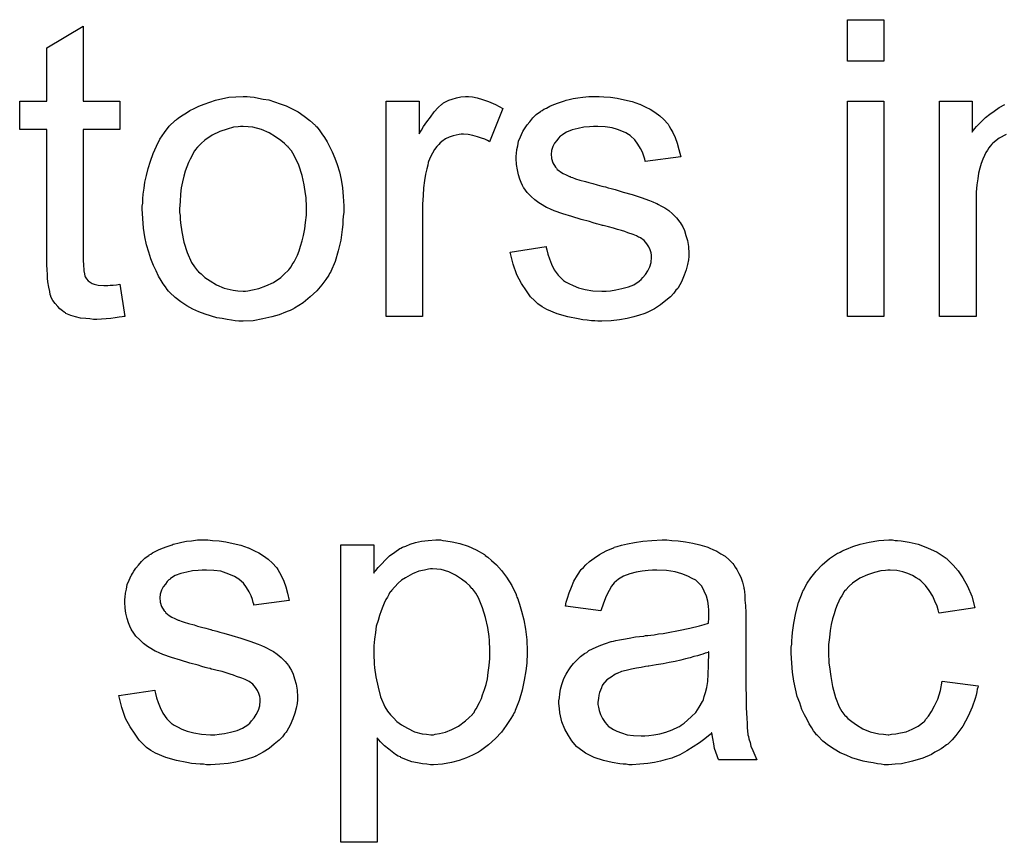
# Model space of a CAD drawing. Extents: x -1.6 to 9, y -2.8 to 5.2.
# Tile 73 of 197: x 5.122 to 5.388, y 0.795 to 1.017. Entities that reach past the tile are written whole.
import ezdxf

# ---------------------------------------------------------------- set-up
doc = ezdxf.new("R2010")
doc.units = 0
doc.layers.add('dfn6-15-57-c_document', color=1, linetype='CONTINUOUS')

msp = doc.modelspace()

# ---------------------------------------------------------------- linework, layer by layer
at = {"layer": 'dfn6-15-57-c_document', "color": 1}
for points in [[(5.355224, 1.005463), (5.345389, 1.005463), (5.345389, 1.016686), (5.355224, 1.016686), (5.355224, 1.005463)], [(5.139096, 0.994703), (5.149046, 0.994703), (5.149046, 0.987067), (5.139096, 0.987067), (5.139096, 0.952935), (5.139096, 0.952704), (5.139096, 0.952241), (5.139096, 0.951547), (5.139212, 0.950737), (5.139328, 0.948886), (5.139443, 0.948076), (5.139559, 0.947497), (5.139675, 0.947266), (5.140022, 0.946803), (5.140484, 0.946225), (5.141294, 0.945646), (5.141526, 0.945531), (5.142104, 0.945299), (5.143146, 0.945068), (5.14465, 0.944952), (5.145807, 0.944952), (5.146385, 0.945068), (5.147195, 0.945068), (5.148121, 0.945183), (5.149046, 0.945299), (5.150319, 0.936622), (5.150088, 0.936622), (5.149625, 0.936506), (5.148815, 0.93639), (5.147774, 0.936275), (5.146617, 0.936043), (5.145344, 0.935928), (5.142798, 0.935812), (5.141873, 0.935812), (5.140947, 0.935928), (5.13979, 0.936043), (5.138402, 0.936159), (5.137014, 0.936506), (5.135741, 0.936853), (5.134468, 0.937432), (5.134352, 0.937547), (5.134005, 0.937779), (5.133542, 0.938126), (5.132848, 0.938704), (5.13227, 0.939283), (5.131576, 0.940093), (5.130881, 0.940903), (5.130419, 0.941944), (5.130419, 0.94206), (5.130187, 0.942522), (5.130072, 0.943332), (5.12984, 0.944489), (5.129609, 0.945993), (5.129493, 0.946919), (5.129493, 0.94796), (5.129377, 0.949233), (5.129262, 0.950506), (5.129262, 0.951894), (5.129262, 0.953514), (5.129262, 0.987067), (5.121972, 0.987067), (5.121972, 0.994703), (5.129262, 0.994703), (5.129262, 1.00905), (5.139096, 1.014951), (5.139096, 0.994703)], [(5.184219, 0.99586), (5.18526, 0.995744), (5.186417, 0.995513), (5.18769, 0.995282), (5.189194, 0.99505), (5.192318, 0.994009), (5.193938, 0.99343), (5.195558, 0.99262), (5.197177, 0.991811), (5.198797, 0.990654), (5.200301, 0.989497), (5.201806, 0.988108), (5.201921, 0.987992), (5.202153, 0.987761), (5.2025, 0.987298), (5.202962, 0.98672), (5.203541, 0.98591), (5.204235, 0.984869), (5.204929, 0.983712), (5.205624, 0.982439), (5.206318, 0.981051), (5.207012, 0.979315), (5.207706, 0.97758), (5.208285, 0.975613), (5.208748, 0.97353), (5.209095, 0.971332), (5.209326, 0.969018), (5.209442, 0.966472), (5.209442, 0.966357), (5.209442, 0.96601), (5.209442, 0.965431), (5.209442, 0.964621), (5.209326, 0.963696), (5.20921, 0.962538), (5.20921, 0.961381), (5.208979, 0.960109), (5.208632, 0.957216), (5.207938, 0.954324), (5.207128, 0.951431), (5.205971, 0.94877), (5.205971, 0.948654), (5.205855, 0.948539), (5.205624, 0.948192), (5.205392, 0.947729), (5.204582, 0.946572), (5.203541, 0.945183), (5.202153, 0.943564), (5.200417, 0.941944), (5.19845, 0.940324), (5.196136, 0.93882), (5.19602, 0.93882), (5.195905, 0.938704), (5.195558, 0.938473), (5.194979, 0.938241), (5.194401, 0.93801), (5.193707, 0.937779), (5.191971, 0.937085), (5.190004, 0.936506), (5.187574, 0.935928), (5.185029, 0.935465), (5.182252, 0.935349), (5.181095, 0.935349), (5.18017, 0.935465), (5.179128, 0.93558), (5.177971, 0.935812), (5.176583, 0.936043), (5.175194, 0.936275), (5.172071, 0.9372), (5.170335, 0.937894), (5.168715, 0.938589), (5.167096, 0.939514), (5.165476, 0.940556), (5.163972, 0.941712), (5.162467, 0.943101), (5.162352, 0.943217), (5.16212, 0.943448), (5.161773, 0.943911), (5.16131, 0.944605), (5.160732, 0.945415), (5.160154, 0.946341), (5.159459, 0.947497), (5.158765, 0.948886), (5.158071, 0.95039), (5.157377, 0.952125), (5.156798, 0.953977), (5.15622, 0.955944), (5.155757, 0.958142), (5.15541, 0.960456), (5.155178, 0.963001), (5.155063, 0.965662), (5.155063, 0.965894), (5.155063, 0.966357), (5.155178, 0.967167), (5.155178, 0.968323), (5.155294, 0.969596), (5.155525, 0.971216), (5.155757, 0.972836), (5.15622, 0.974687), (5.156682, 0.976538), (5.157261, 0.978505), (5.157955, 0.980588), (5.158881, 0.982555), (5.159806, 0.984406), (5.161079, 0.986257), (5.162352, 0.987992), (5.163972, 0.989497), (5.164087, 0.989612), (5.164319, 0.989728), (5.164782, 0.990075), (5.16536, 0.990538), (5.166054, 0.991001), (5.16698, 0.991579), (5.167905, 0.992158), (5.169062, 0.992736), (5.170335, 0.993315), (5.171724, 0.993893), (5.174847, 0.994934), (5.178434, 0.995744), (5.180285, 0.99586), (5.182252, 0.995976), (5.183409, 0.995976), (5.184219, 0.99586)], [(5.244152, 0.99586), (5.245424, 0.995629), (5.246928, 0.995166), (5.248548, 0.994587), (5.2504, 0.993778), (5.252366, 0.992736), (5.24878, 0.983712), (5.248664, 0.983827), (5.248201, 0.984059), (5.247507, 0.984406), (5.246581, 0.984753), (5.24554, 0.9851), (5.244267, 0.985447), (5.242995, 0.985678), (5.241722, 0.985794), (5.241144, 0.985794), (5.240565, 0.985678), (5.239755, 0.985563), (5.238945, 0.985331), (5.237904, 0.984984), (5.236863, 0.984521), (5.235937, 0.983827), (5.235821, 0.983712), (5.235474, 0.98348), (5.235127, 0.983017), (5.234549, 0.982439), (5.23397, 0.981629), (5.233392, 0.980703), (5.232813, 0.979662), (5.23235, 0.978389), (5.232235, 0.978158), (5.232119, 0.977464), (5.231887, 0.976423), (5.23154, 0.975034), (5.231193, 0.973299), (5.230962, 0.971332), (5.230846, 0.969249), (5.23073, 0.966935), (5.23073, 0.936622), (5.220896, 0.936622), (5.220896, 0.994703), (5.229805, 0.994703), (5.229805, 0.98591), (5.229921, 0.986026), (5.230383, 0.986836), (5.230962, 0.987877), (5.231887, 0.989149), (5.232813, 0.990422), (5.233854, 0.991811), (5.234896, 0.992968), (5.235937, 0.993893), (5.236053, 0.994009), (5.2364, 0.99424), (5.237094, 0.994587), (5.237788, 0.994934), (5.238714, 0.995282), (5.239871, 0.995629), (5.241028, 0.99586), (5.242301, 0.995976), (5.24311, 0.995976), (5.244152, 0.99586)], [(5.279672, 0.99586), (5.281407, 0.995744), (5.283258, 0.995513), (5.285225, 0.99505), (5.287308, 0.994587), (5.289275, 0.993893), (5.28939, 0.993893), (5.289506, 0.993778), (5.290085, 0.993546), (5.29101, 0.993083), (5.292167, 0.992505), (5.29344, 0.991695), (5.294713, 0.990769), (5.29587, 0.989728), (5.296911, 0.988571), (5.297027, 0.988455), (5.297258, 0.987992), (5.297721, 0.987183), (5.298299, 0.986257), (5.298878, 0.984869), (5.299456, 0.983365), (5.299919, 0.981629), (5.300382, 0.979662), (5.290779, 0.978389), (5.290779, 0.978621), (5.290663, 0.979084), (5.290432, 0.979894), (5.290085, 0.980935), (5.289506, 0.981976), (5.288812, 0.983133), (5.288002, 0.98429), (5.286845, 0.985331), (5.286729, 0.985447), (5.286266, 0.985678), (5.285572, 0.986141), (5.284531, 0.986604), (5.283374, 0.987067), (5.28187, 0.98753), (5.280019, 0.987761), (5.278052, 0.987877), (5.276895, 0.987877), (5.275738, 0.987761), (5.274234, 0.987645), (5.27273, 0.987298), (5.27111, 0.986951), (5.269606, 0.986373), (5.268333, 0.985563), (5.268217, 0.985447), (5.26787, 0.985216), (5.267407, 0.984753), (5.266945, 0.984059), (5.266366, 0.983365), (5.265903, 0.982439), (5.265556, 0.981398), (5.26544, 0.980356), (5.26544, 0.980241), (5.26544, 0.980009), (5.265556, 0.979662), (5.265556, 0.979199), (5.265903, 0.978042), (5.266597, 0.976885), (5.266713, 0.97677), (5.266829, 0.976654), (5.26706, 0.976307), (5.267523, 0.97596), (5.267986, 0.975613), (5.26868, 0.97515), (5.26949, 0.974803), (5.270416, 0.97434), (5.270531, 0.97434), (5.270763, 0.974224), (5.271225, 0.974109), (5.272035, 0.973761), (5.273192, 0.973414), (5.274697, 0.973067), (5.275622, 0.97272), (5.276663, 0.972489), (5.27782, 0.972142), (5.279093, 0.971794), (5.279209, 0.971794), (5.279556, 0.971679), (5.280134, 0.971563), (5.280829, 0.971332), (5.281639, 0.9711), (5.28268, 0.970869), (5.284878, 0.970175), (5.287308, 0.969481), (5.289738, 0.968671), (5.291936, 0.967861), (5.292861, 0.967514), (5.293671, 0.967167), (5.293903, 0.967051), (5.294365, 0.966819), (5.29506, 0.966472), (5.296101, 0.965894), (5.297142, 0.9652), (5.298184, 0.964274), (5.299225, 0.963233), (5.30015, 0.962076), (5.300266, 0.96196), (5.300498, 0.961497), (5.30096, 0.960803), (5.301423, 0.959762), (5.30177, 0.958489), (5.302233, 0.957101), (5.302465, 0.955481), (5.30258, 0.95363), (5.30258, 0.953398), (5.30258, 0.95282), (5.302465, 0.951894), (5.302233, 0.950621), (5.301886, 0.949233), (5.301307, 0.947729), (5.300613, 0.945993), (5.299688, 0.944374), (5.299572, 0.944142), (5.299109, 0.943679), (5.298531, 0.94287), (5.297605, 0.941944), (5.296332, 0.940903), (5.294944, 0.939746), (5.293324, 0.938704), (5.291357, 0.937663), (5.291242, 0.937663), (5.291126, 0.937547), (5.290432, 0.937316), (5.289275, 0.936969), (5.287771, 0.936506), (5.285919, 0.936043), (5.283837, 0.935696), (5.281639, 0.935465), (5.279093, 0.935349), (5.278052, 0.935349), (5.277242, 0.935465), (5.276316, 0.935465), (5.275159, 0.93558), (5.274002, 0.935696), (5.27273, 0.935928), (5.269953, 0.936506), (5.26706, 0.937316), (5.264283, 0.938473), (5.263011, 0.939167), (5.261854, 0.939977), (5.261738, 0.940093), (5.261622, 0.940208), (5.260928, 0.940903), (5.259887, 0.941944), (5.25873, 0.943564), (5.257457, 0.945531), (5.256185, 0.947845), (5.255143, 0.950737), (5.254333, 0.953977), (5.264052, 0.955481), (5.264052, 0.955365), (5.264052, 0.955249), (5.264283, 0.954555), (5.264515, 0.953398), (5.264978, 0.952125), (5.265556, 0.950737), (5.26625, 0.949233), (5.267292, 0.947729), (5.268564, 0.946456), (5.268796, 0.946341), (5.269259, 0.945993), (5.270184, 0.945531), (5.271341, 0.944952), (5.272845, 0.944374), (5.274581, 0.943911), (5.276663, 0.943564), (5.279093, 0.943448), (5.28025, 0.943448), (5.281407, 0.943564), (5.282911, 0.943795), (5.284531, 0.944142), (5.286266, 0.944605), (5.287771, 0.945183), (5.289159, 0.946109), (5.289275, 0.946225), (5.289738, 0.946572), (5.2902, 0.94715), (5.290895, 0.94796), (5.291473, 0.948886), (5.292051, 0.950043), (5.292399, 0.9512), (5.292514, 0.952588), (5.292514, 0.952704), (5.292514, 0.953167), (5.292399, 0.953745), (5.292167, 0.954555), (5.29182, 0.955365), (5.291242, 0.956175), (5.290547, 0.957101), (5.289506, 0.957795), (5.28939, 0.95791), (5.289043, 0.958026), (5.288465, 0.958373), (5.287539, 0.95872), (5.286151, 0.959183), (5.285341, 0.95953), (5.284415, 0.959762), (5.283374, 0.960109), (5.282217, 0.960456), (5.280944, 0.960803), (5.27944, 0.96115), (5.279324, 0.96115), (5.278977, 0.961266), (5.278399, 0.961381), (5.277705, 0.961613), (5.276779, 0.961844), (5.275738, 0.962191), (5.273539, 0.96277), (5.270994, 0.96358), (5.268564, 0.964274), (5.26625, 0.965084), (5.265209, 0.965547), (5.264399, 0.965894), (5.264168, 0.96601), (5.263705, 0.966241), (5.263011, 0.966704), (5.262085, 0.967282), (5.261044, 0.968092), (5.260003, 0.969018), (5.258961, 0.970059), (5.258036, 0.971332), (5.25792, 0.971447), (5.257689, 0.97191), (5.257342, 0.97272), (5.256994, 0.973646), (5.256647, 0.974803), (5.2563, 0.976191), (5.256069, 0.97758), (5.255953, 0.979199), (5.255953, 0.979431), (5.255953, 0.979894), (5.256069, 0.980588), (5.256185, 0.981629), (5.256416, 0.98267), (5.256647, 0.983943), (5.25711, 0.9851), (5.257689, 0.986373), (5.257804, 0.986488), (5.258036, 0.986951), (5.258383, 0.98753), (5.258961, 0.98834), (5.259655, 0.989149), (5.260465, 0.990191), (5.261391, 0.991116), (5.262548, 0.991926), (5.262664, 0.992042), (5.263011, 0.992158), (5.263474, 0.992505), (5.264168, 0.992852), (5.265093, 0.993315), (5.266135, 0.993778), (5.267407, 0.99424), (5.268796, 0.994703), (5.269027, 0.994819), (5.26949, 0.994934), (5.2703, 0.995166), (5.271341, 0.995397), (5.272614, 0.995629), (5.274002, 0.995744), (5.275622, 0.995976), (5.278399, 0.995976), (5.279672, 0.99586)], [(5.355224, 0.936622), (5.345389, 0.936622), (5.345389, 0.994703), (5.355224, 0.994703), (5.355224, 0.936622)], [(5.388198, 0.985678), (5.386347, 0.984753), (5.384611, 0.983365), (5.38438, 0.983133), (5.383917, 0.982555), (5.38357, 0.982092), (5.383223, 0.981513), (5.38276, 0.980819), (5.382413, 0.980009), (5.38195, 0.979084), (5.381488, 0.977927), (5.381141, 0.976654), (5.380793, 0.975265), (5.380562, 0.973761), (5.380331, 0.972142), (5.380099, 0.970175), (5.380099, 0.968208), (5.380099, 0.936622), (5.370265, 0.936622), (5.370265, 0.994703), (5.379058, 0.994703), (5.379058, 0.986373), (5.379174, 0.986488), (5.379405, 0.986836), (5.379752, 0.987298), (5.380215, 0.987877), (5.380909, 0.988571), (5.381719, 0.989381), (5.382645, 0.990307), (5.383802, 0.991232), (5.384959, 0.992042), (5.386347, 0.992968), (5.387851, 0.993778)], [(5.182252, 0.987877), (5.181558, 0.987877), (5.18098, 0.987761), (5.179707, 0.987645), (5.177971, 0.987183), (5.176004, 0.986488), (5.173922, 0.985563), (5.171955, 0.984174), (5.170914, 0.983249), (5.169988, 0.982323), (5.169988, 0.982207), (5.169757, 0.982092), (5.169525, 0.981745), (5.169178, 0.981282), (5.168831, 0.980703), (5.168484, 0.980009), (5.168021, 0.979084), (5.167558, 0.978158), (5.167096, 0.977001), (5.166633, 0.975844), (5.166286, 0.974456), (5.165939, 0.972952), (5.165591, 0.971332), (5.16536, 0.969596), (5.165244, 0.967629), (5.165129, 0.965662), (5.165129, 0.965547), (5.165129, 0.9652), (5.165129, 0.964621), (5.165244, 0.963811), (5.165244, 0.962886), (5.16536, 0.961844), (5.165707, 0.959415), (5.166286, 0.956638), (5.167211, 0.953861), (5.168368, 0.9512), (5.169178, 0.950043), (5.169988, 0.948886), (5.170104, 0.948886), (5.170219, 0.948654), (5.170914, 0.948076), (5.171955, 0.94715), (5.173343, 0.946225), (5.175079, 0.945183), (5.177161, 0.944258), (5.179591, 0.943679), (5.180864, 0.943564), (5.182252, 0.943448), (5.182946, 0.943448), (5.183525, 0.943564), (5.184798, 0.943795), (5.186533, 0.944142), (5.188384, 0.944836), (5.190467, 0.945762), (5.192434, 0.94715), (5.193475, 0.948076), (5.194401, 0.949002), (5.194516, 0.949117), (5.194632, 0.949233), (5.194864, 0.94958), (5.195211, 0.950043), (5.195558, 0.950621), (5.19602, 0.951316), (5.196483, 0.952241), (5.196946, 0.953167), (5.197409, 0.954324), (5.197756, 0.955596), (5.198219, 0.956985), (5.198566, 0.958489), (5.198913, 0.960225), (5.199144, 0.96196), (5.199376, 0.963927), (5.199376, 0.96601), (5.199376, 0.966125), (5.199376, 0.966472), (5.199376, 0.967051), (5.19926, 0.967745), (5.19926, 0.968671), (5.199144, 0.969712), (5.198797, 0.972142), (5.198219, 0.974687), (5.197293, 0.977464), (5.19602, 0.980009), (5.195326, 0.981282), (5.194401, 0.982323), (5.194401, 0.982439), (5.194169, 0.982555), (5.193475, 0.983249), (5.192434, 0.984059), (5.191045, 0.9851), (5.18931, 0.986141), (5.187227, 0.987067), (5.184913, 0.987645), (5.183641, 0.987761), (5.182252, 0.987877)], [(5.174038, 0.87618), (5.175773, 0.876064), (5.177624, 0.875833), (5.179591, 0.87537), (5.181674, 0.874907), (5.183641, 0.874213), (5.183756, 0.874213), (5.183872, 0.874097), (5.18445, 0.873866), (5.185376, 0.873403), (5.186533, 0.872825), (5.187806, 0.872015), (5.189078, 0.871089), (5.190235, 0.870048), (5.191277, 0.868891), (5.191392, 0.868775), (5.191624, 0.868312), (5.192087, 0.867503), (5.192665, 0.866577), (5.193244, 0.865188), (5.193822, 0.863684), (5.194285, 0.861949), (5.194748, 0.859982), (5.185145, 0.858709), (5.185145, 0.858941), (5.185029, 0.859404), (5.184798, 0.860213), (5.18445, 0.861255), (5.183872, 0.862296), (5.183178, 0.863453), (5.182368, 0.86461), (5.181211, 0.865651), (5.181095, 0.865767), (5.180632, 0.865998), (5.179938, 0.866461), (5.178897, 0.866924), (5.17774, 0.867387), (5.176236, 0.86785), (5.174385, 0.868081), (5.172418, 0.868197), (5.171261, 0.868197), (5.170104, 0.868081), (5.1686, 0.867965), (5.167096, 0.867618), (5.165476, 0.867271), (5.163972, 0.866693), (5.162699, 0.865883), (5.162583, 0.865767), (5.162236, 0.865536), (5.161773, 0.865073), (5.16131, 0.864379), (5.160732, 0.863684), (5.160269, 0.862759), (5.159922, 0.861717), (5.159806, 0.860676), (5.159806, 0.860561), (5.159806, 0.860329), (5.159922, 0.859982), (5.159922, 0.859519), (5.160269, 0.858362), (5.160963, 0.857205), (5.161079, 0.85709), (5.161195, 0.856974), (5.161426, 0.856627), (5.161889, 0.85628), (5.162352, 0.855933), (5.163046, 0.85547), (5.163856, 0.855123), (5.164782, 0.85466), (5.164897, 0.85466), (5.165129, 0.854544), (5.165591, 0.854428), (5.166401, 0.854081), (5.167558, 0.853734), (5.169062, 0.853387), (5.169988, 0.85304), (5.171029, 0.852809), (5.172186, 0.852462), (5.173459, 0.852114), (5.173575, 0.852114), (5.173922, 0.851999), (5.1745, 0.851883), (5.175194, 0.851652), (5.176004, 0.85142), (5.177046, 0.851189), (5.179244, 0.850495), (5.181674, 0.8498), (5.184103, 0.84899), (5.186302, 0.848181), (5.187227, 0.847833), (5.188037, 0.847486), (5.188269, 0.847371), (5.188731, 0.847139), (5.189426, 0.846792), (5.190467, 0.846214), (5.191508, 0.845519), (5.19255, 0.844594), (5.193591, 0.843553), (5.194516, 0.842396), (5.194632, 0.84228), (5.194864, 0.841817), (5.195326, 0.841123), (5.195789, 0.840082), (5.196136, 0.838809), (5.196599, 0.83742), (5.19683, 0.835801), (5.196946, 0.833949), (5.196946, 0.833718), (5.196946, 0.83314), (5.19683, 0.832214), (5.196599, 0.830941), (5.196252, 0.829553), (5.195673, 0.828049), (5.194979, 0.826313), (5.194054, 0.824693), (5.193938, 0.824462), (5.193475, 0.823999), (5.192897, 0.823189), (5.191971, 0.822264), (5.190698, 0.821222), (5.18931, 0.820066), (5.18769, 0.819024), (5.185723, 0.817983), (5.185608, 0.817983), (5.185492, 0.817867), (5.184798, 0.817636), (5.183641, 0.817289), (5.182136, 0.816826), (5.180285, 0.816363), (5.178203, 0.816016), (5.176004, 0.815785), (5.173459, 0.815669), (5.172418, 0.815669), (5.171608, 0.815785), (5.170682, 0.815785), (5.169525, 0.8159), (5.168368, 0.816016), (5.167096, 0.816247), (5.164319, 0.816826), (5.161426, 0.817636), (5.158649, 0.818793), (5.157377, 0.819487), (5.15622, 0.820297), (5.156104, 0.820413), (5.155988, 0.820528), (5.155294, 0.821222), (5.154253, 0.822264), (5.153096, 0.823884), (5.151823, 0.825851), (5.15055, 0.828164), (5.149509, 0.831057), (5.148699, 0.834297), (5.158418, 0.835801), (5.158418, 0.835685), (5.158418, 0.835569), (5.158649, 0.834875), (5.158881, 0.833718), (5.159344, 0.832445), (5.159922, 0.831057), (5.160616, 0.829553), (5.161658, 0.828049), (5.16293, 0.826776), (5.163162, 0.82666), (5.163624, 0.826313), (5.16455, 0.825851), (5.165707, 0.825272), (5.167211, 0.824693), (5.168947, 0.824231), (5.171029, 0.823884), (5.173459, 0.823768), (5.174616, 0.823768), (5.175773, 0.823884), (5.177277, 0.824115), (5.178897, 0.824462), (5.180632, 0.824925), (5.182136, 0.825503), (5.183525, 0.826429), (5.183641, 0.826545), (5.184103, 0.826892), (5.184566, 0.82747), (5.18526, 0.82828), (5.185839, 0.829206), (5.186417, 0.830363), (5.186765, 0.83152), (5.18688, 0.832908), (5.18688, 0.833024), (5.18688, 0.833487), (5.186765, 0.834065), (5.186533, 0.834875), (5.186186, 0.835685), (5.185608, 0.836495), (5.184913, 0.83742), (5.183872, 0.838115), (5.183756, 0.83823), (5.183409, 0.838346), (5.182831, 0.838693), (5.181905, 0.83904), (5.180517, 0.839503), (5.179707, 0.83985), (5.178781, 0.840082), (5.17774, 0.840429), (5.176583, 0.840776), (5.17531, 0.841123), (5.173806, 0.84147), (5.17369, 0.84147), (5.173343, 0.841586), (5.172765, 0.841701), (5.172071, 0.841933), (5.171145, 0.842164), (5.170104, 0.842511), (5.167905, 0.84309), (5.16536, 0.8439), (5.16293, 0.844594), (5.160616, 0.845404), (5.159575, 0.845867), (5.158765, 0.846214), (5.158534, 0.846329), (5.158071, 0.846561), (5.157377, 0.847024), (5.156451, 0.847602), (5.15541, 0.848412), (5.154368, 0.849338), (5.153327, 0.850379), (5.152402, 0.851652), (5.152286, 0.851767), (5.152055, 0.85223), (5.151707, 0.85304), (5.15136, 0.853966), (5.151013, 0.855123), (5.150666, 0.856511), (5.150435, 0.857899), (5.150319, 0.859519), (5.150319, 0.859751), (5.150319, 0.860213), (5.150435, 0.860908), (5.15055, 0.861949), (5.150782, 0.86299), (5.151013, 0.864263), (5.151476, 0.86542), (5.152055, 0.866693), (5.15217, 0.866808), (5.152402, 0.867271), (5.152749, 0.86785), (5.153327, 0.868659), (5.154021, 0.869469), (5.154831, 0.870511), (5.155757, 0.871436), (5.156914, 0.872246), (5.15703, 0.872362), (5.157377, 0.872478), (5.15784, 0.872825), (5.158534, 0.873172), (5.159459, 0.873635), (5.160501, 0.874097), (5.161773, 0.87456), (5.163162, 0.875023), (5.163393, 0.875139), (5.163856, 0.875254), (5.164666, 0.875486), (5.165707, 0.875717), (5.16698, 0.875949), (5.168368, 0.876064), (5.169988, 0.876296), (5.172765, 0.876296), (5.174038, 0.87618)], [(5.236168, 0.87618), (5.236978, 0.876064), (5.238714, 0.875833), (5.240796, 0.87537), (5.242995, 0.874676), (5.245193, 0.873635), (5.247391, 0.872362), (5.247507, 0.872362), (5.247623, 0.87213), (5.248317, 0.871668), (5.249358, 0.870742), (5.250631, 0.869585), (5.252019, 0.868081), (5.253408, 0.86623), (5.254796, 0.864032), (5.255953, 0.861602), (5.255953, 0.861486), (5.256069, 0.861255), (5.256185, 0.860908), (5.256416, 0.860445), (5.256647, 0.859751), (5.256879, 0.858941), (5.257457, 0.85709), (5.258036, 0.854775), (5.258498, 0.85223), (5.258846, 0.849338), (5.258961, 0.846329), (5.258961, 0.846214), (5.258961, 0.845982), (5.258961, 0.845519), (5.258961, 0.844825), (5.258846, 0.844015), (5.258846, 0.84309), (5.258614, 0.841007), (5.258151, 0.838462), (5.257573, 0.835801), (5.256763, 0.833024), (5.255722, 0.830247), (5.255722, 0.830131), (5.255606, 0.8299), (5.255375, 0.829553), (5.255143, 0.82909), (5.254333, 0.827817), (5.253292, 0.826198), (5.252019, 0.824462), (5.2504, 0.822727), (5.248548, 0.820991), (5.24635, 0.819371), (5.246234, 0.819371), (5.246119, 0.819256), (5.245771, 0.819024), (5.245309, 0.818793), (5.244152, 0.818214), (5.242532, 0.81752), (5.240565, 0.816826), (5.238482, 0.816247), (5.236053, 0.815785), (5.233623, 0.815669), (5.232813, 0.815669), (5.231887, 0.815785), (5.23073, 0.8159), (5.229342, 0.816132), (5.227838, 0.816479), (5.226334, 0.816942), (5.22483, 0.817636), (5.224714, 0.817751), (5.224136, 0.817983), (5.223441, 0.818446), (5.222516, 0.81914), (5.22159, 0.819834), (5.220433, 0.82076), (5.219392, 0.821801), (5.218466, 0.822958), (5.218466, 0.794727), (5.208632, 0.794727), (5.208632, 0.875023), (5.217541, 0.875023), (5.217541, 0.867387), (5.217656, 0.867618), (5.218119, 0.868081), (5.218698, 0.868891), (5.219623, 0.869817), (5.220665, 0.870973), (5.221822, 0.872015), (5.22321, 0.873056), (5.224598, 0.873982), (5.22483, 0.874097), (5.225293, 0.874329), (5.226218, 0.874676), (5.227375, 0.875139), (5.228764, 0.875601), (5.230383, 0.875949), (5.232235, 0.87618), (5.234317, 0.876296), (5.23559, 0.876296), (5.236168, 0.87618)], [(5.297952, 0.87618), (5.299688, 0.876064), (5.301655, 0.875833), (5.303622, 0.875486), (5.305588, 0.875023), (5.30744, 0.874444), (5.307671, 0.874329), (5.308249, 0.874097), (5.309059, 0.87375), (5.310101, 0.873288), (5.311258, 0.872593), (5.312415, 0.871899), (5.313456, 0.870973), (5.314382, 0.870048), (5.314497, 0.869932), (5.314729, 0.869585), (5.315076, 0.869007), (5.315539, 0.868312), (5.316117, 0.867271), (5.31658, 0.86623), (5.317043, 0.864957), (5.31739, 0.863453), (5.31739, 0.863337), (5.317506, 0.86299), (5.317621, 0.862296), (5.317737, 0.86137), (5.317737, 0.860098), (5.317853, 0.858594), (5.317968, 0.856627), (5.317968, 0.854428), (5.317968, 0.841239), (5.317968, 0.841123), (5.317968, 0.84066), (5.317968, 0.839966), (5.317968, 0.83904), (5.317968, 0.837999), (5.317968, 0.836726), (5.318084, 0.833949), (5.318084, 0.831057), (5.3182, 0.828164), (5.318315, 0.826892), (5.318315, 0.825735), (5.318431, 0.824693), (5.318547, 0.823884), (5.318547, 0.823768), (5.318663, 0.823305), (5.318778, 0.822611), (5.319125, 0.821685), (5.319357, 0.820644), (5.319819, 0.819487), (5.320398, 0.818214), (5.320976, 0.816942), (5.310679, 0.816942), (5.310564, 0.817057), (5.310448, 0.81752), (5.310216, 0.818099), (5.309869, 0.819024), (5.309522, 0.820066), (5.309291, 0.821338), (5.309059, 0.822727), (5.308828, 0.824231), (5.308712, 0.824231), (5.308597, 0.823999), (5.307902, 0.823421), (5.306861, 0.822611), (5.305473, 0.82157), (5.303737, 0.820528), (5.302002, 0.819371), (5.30015, 0.81833), (5.298184, 0.81752), (5.297952, 0.817404), (5.297258, 0.817289), (5.296217, 0.816942), (5.294944, 0.816595), (5.293324, 0.816247), (5.291473, 0.816016), (5.28939, 0.815785), (5.287308, 0.815669), (5.286382, 0.815669), (5.285688, 0.815785), (5.284878, 0.815785), (5.283953, 0.8159), (5.28187, 0.816247), (5.279556, 0.816826), (5.277011, 0.817636), (5.274697, 0.818793), (5.272614, 0.820297), (5.272382, 0.820528), (5.271804, 0.821107), (5.270994, 0.822148), (5.270069, 0.823537), (5.269143, 0.825272), (5.268333, 0.827239), (5.267755, 0.829669), (5.267639, 0.830826), (5.267523, 0.832214), (5.267523, 0.832445), (5.267523, 0.832908), (5.267639, 0.833718), (5.267755, 0.834759), (5.267986, 0.836032), (5.268333, 0.837305), (5.268796, 0.838693), (5.269374, 0.839966), (5.26949, 0.840082), (5.269721, 0.840544), (5.270184, 0.841239), (5.270763, 0.842048), (5.271457, 0.842974), (5.272382, 0.8439), (5.273308, 0.844825), (5.274465, 0.845635), (5.274581, 0.845751), (5.275044, 0.845982), (5.275622, 0.846445), (5.276548, 0.846908), (5.277589, 0.847371), (5.278862, 0.847949), (5.280134, 0.848412), (5.281639, 0.848875), (5.281754, 0.848875), (5.282217, 0.84899), (5.282911, 0.849222), (5.283837, 0.849338), (5.284994, 0.849569), (5.286498, 0.8498), (5.288233, 0.850148), (5.290316, 0.850379), (5.290432, 0.850379), (5.290895, 0.850495), (5.291473, 0.850495), (5.292283, 0.85061), (5.293208, 0.850726), (5.294365, 0.850957), (5.295638, 0.851073), (5.297027, 0.851304), (5.299803, 0.851883), (5.302812, 0.852462), (5.305473, 0.853156), (5.306745, 0.853503), (5.307902, 0.85385), (5.307902, 0.853966), (5.307902, 0.854197), (5.308018, 0.854891), (5.308018, 0.855701), (5.308018, 0.856164), (5.308018, 0.856395), (5.308018, 0.856511), (5.308018, 0.856627), (5.308018, 0.857321), (5.307902, 0.858478), (5.307671, 0.859751), (5.307324, 0.861139), (5.306745, 0.862527), (5.306051, 0.8638), (5.305126, 0.864841), (5.30501, 0.864957), (5.304431, 0.86542), (5.303506, 0.865883), (5.302349, 0.866577), (5.300729, 0.867155), (5.298878, 0.867734), (5.296564, 0.868081), (5.293903, 0.868197), (5.292746, 0.868197), (5.291589, 0.868081), (5.289969, 0.86785), (5.288349, 0.867618), (5.286614, 0.867155), (5.284994, 0.866577), (5.283605, 0.865767), (5.28349, 0.865651), (5.283027, 0.865304), (5.282448, 0.864726), (5.281754, 0.8638), (5.28106, 0.862643), (5.28025, 0.861139), (5.279556, 0.859288), (5.278862, 0.857205), (5.269259, 0.858478), (5.269259, 0.858594), (5.269374, 0.858709), (5.269374, 0.859056), (5.26949, 0.859519), (5.269837, 0.860561), (5.2703, 0.862065), (5.270878, 0.863569), (5.271573, 0.865188), (5.272498, 0.866808), (5.273539, 0.868312), (5.273655, 0.868428), (5.274118, 0.868891), (5.274812, 0.869585), (5.275738, 0.870511), (5.277011, 0.871436), (5.278515, 0.872362), (5.28025, 0.873403), (5.282217, 0.874213), (5.282333, 0.874213), (5.282448, 0.874329), (5.282796, 0.874444), (5.283258, 0.87456), (5.284415, 0.874907), (5.286035, 0.875254), (5.287886, 0.875601), (5.2902, 0.875949), (5.29263, 0.87618), (5.295407, 0.876296), (5.29668, 0.876296), (5.297952, 0.87618)], [(5.358232, 0.87618), (5.358926, 0.87618), (5.359852, 0.876064), (5.36205, 0.875717), (5.36448, 0.875139), (5.367025, 0.874213), (5.36957, 0.873056), (5.372, 0.871436), (5.372116, 0.871436), (5.372232, 0.871205), (5.372926, 0.870511), (5.373967, 0.869469), (5.37524, 0.867965), (5.376512, 0.866114), (5.377785, 0.8638), (5.378942, 0.861139), (5.379752, 0.858015), (5.370149, 0.856511), (5.370149, 0.856627), (5.370033, 0.856742), (5.369918, 0.857437), (5.36957, 0.858478), (5.368992, 0.859751), (5.368413, 0.861139), (5.367488, 0.862643), (5.366447, 0.864032), (5.36529, 0.865188), (5.365174, 0.865304), (5.364711, 0.865651), (5.363901, 0.866114), (5.362976, 0.866693), (5.361703, 0.867271), (5.360315, 0.867734), (5.358695, 0.868081), (5.356959, 0.868197), (5.356265, 0.868197), (5.355686, 0.868081), (5.354414, 0.867965), (5.352678, 0.867503), (5.350827, 0.866924), (5.348744, 0.865998), (5.346778, 0.86461), (5.345852, 0.8638), (5.344926, 0.862875), (5.344926, 0.862759), (5.344695, 0.862643), (5.344464, 0.862296), (5.344232, 0.861833), (5.343885, 0.861255), (5.343422, 0.860561), (5.343075, 0.859751), (5.342612, 0.858825), (5.34215, 0.857668), (5.341802, 0.856395), (5.34134, 0.855007), (5.340993, 0.853503), (5.340761, 0.851883), (5.34053, 0.850032), (5.340298, 0.848065), (5.340298, 0.845982), (5.340298, 0.845867), (5.340298, 0.845519), (5.340298, 0.844825), (5.340414, 0.844131), (5.340414, 0.84309), (5.34053, 0.842048), (5.340877, 0.839503), (5.34134, 0.836726), (5.34215, 0.833834), (5.343191, 0.831288), (5.343885, 0.830016), (5.344695, 0.828974), (5.344926, 0.828743), (5.345505, 0.828164), (5.346546, 0.827355), (5.347819, 0.826429), (5.349554, 0.825388), (5.351521, 0.824578), (5.353835, 0.823999), (5.355108, 0.823884), (5.356381, 0.823768), (5.356612, 0.823768), (5.357306, 0.823884), (5.358463, 0.823999), (5.359736, 0.824231), (5.36124, 0.824578), (5.36286, 0.825272), (5.36448, 0.826082), (5.365984, 0.827239), (5.366215, 0.827355), (5.366562, 0.827933), (5.367257, 0.828743), (5.368066, 0.830016), (5.368876, 0.83152), (5.369802, 0.833371), (5.370496, 0.835685), (5.370959, 0.83823), (5.380678, 0.836958), (5.380678, 0.836842), (5.380562, 0.836495), (5.380446, 0.836032), (5.380331, 0.835338), (5.380099, 0.834412), (5.379868, 0.833487), (5.379058, 0.831173), (5.378017, 0.828743), (5.376512, 0.826082), (5.374661, 0.823537), (5.37362, 0.82238), (5.372463, 0.821222), (5.372347, 0.821107), (5.372116, 0.820991), (5.371769, 0.82076), (5.371306, 0.820413), (5.370727, 0.81995), (5.369918, 0.819487), (5.368992, 0.819024), (5.368066, 0.818446), (5.365752, 0.817404), (5.362976, 0.816595), (5.359967, 0.8159), (5.358232, 0.815785), (5.356496, 0.815669), (5.355339, 0.815669), (5.354529, 0.815785), (5.353488, 0.8159), (5.352331, 0.816132), (5.351059, 0.816363), (5.34967, 0.816595), (5.346546, 0.81752), (5.345042, 0.818214), (5.343422, 0.818909), (5.341802, 0.819834), (5.340298, 0.820875), (5.338794, 0.822032), (5.337406, 0.823421), (5.33729, 0.823537), (5.337059, 0.823768), (5.336712, 0.824231), (5.336249, 0.824809), (5.335786, 0.825619), (5.335092, 0.82666), (5.334513, 0.827817), (5.333819, 0.82909), (5.333125, 0.830594), (5.332547, 0.83233), (5.331852, 0.834065), (5.33139, 0.836148), (5.330927, 0.83823), (5.33058, 0.84066), (5.330348, 0.84309), (5.330233, 0.845751), (5.330233, 0.845867), (5.330233, 0.846214), (5.330233, 0.846677), (5.330233, 0.847371), (5.330348, 0.848181), (5.330348, 0.849106), (5.330464, 0.850148), (5.33058, 0.851304), (5.330927, 0.85385), (5.331505, 0.856627), (5.332199, 0.859404), (5.333241, 0.86218), (5.333241, 0.862296), (5.333356, 0.862527), (5.333588, 0.862875), (5.333819, 0.863337), (5.334513, 0.86461), (5.335555, 0.866114), (5.336943, 0.86785), (5.338563, 0.869585), (5.34053, 0.871321), (5.342728, 0.872709), (5.342844, 0.872709), (5.343075, 0.872825), (5.343422, 0.873056), (5.343885, 0.873288), (5.344464, 0.873519), (5.345158, 0.873866), (5.346893, 0.87456), (5.34886, 0.875139), (5.35129, 0.875717), (5.353835, 0.87618), (5.356612, 0.876296), (5.357538, 0.876296), (5.358232, 0.87618)], [(5.233392, 0.868544), (5.232813, 0.868544), (5.23235, 0.868428), (5.231193, 0.868197), (5.229689, 0.86785), (5.227954, 0.867155), (5.226102, 0.866114), (5.225061, 0.86542), (5.224136, 0.86461), (5.22321, 0.863684), (5.222284, 0.862643), (5.222284, 0.862527), (5.222053, 0.862412), (5.221822, 0.862065), (5.22159, 0.861602), (5.221243, 0.860908), (5.22078, 0.860213), (5.220318, 0.859288), (5.21997, 0.858362), (5.219508, 0.857205), (5.219045, 0.855933), (5.218698, 0.854544), (5.218235, 0.85304), (5.218003, 0.851304), (5.217772, 0.849569), (5.217541, 0.847718), (5.217541, 0.845635), (5.217541, 0.845519), (5.217541, 0.845172), (5.217541, 0.844594), (5.217656, 0.843784), (5.217656, 0.842858), (5.217772, 0.841817), (5.218119, 0.839387), (5.218698, 0.836611), (5.219392, 0.833949), (5.220549, 0.831288), (5.221243, 0.830131), (5.222053, 0.82909), (5.222284, 0.828859), (5.222863, 0.82828), (5.223788, 0.827355), (5.225061, 0.826429), (5.226681, 0.825503), (5.228532, 0.824578), (5.230615, 0.823999), (5.231772, 0.823884), (5.232929, 0.823768), (5.233623, 0.823768), (5.234086, 0.823884), (5.235243, 0.824115), (5.236863, 0.824462), (5.238598, 0.825156), (5.240449, 0.826082), (5.242301, 0.82747), (5.243226, 0.82828), (5.244152, 0.829206), (5.244152, 0.829322), (5.244383, 0.829437), (5.244614, 0.829784), (5.244846, 0.830247), (5.245309, 0.830826), (5.245656, 0.831635), (5.246119, 0.832445), (5.246581, 0.833487), (5.246928, 0.834528), (5.247391, 0.835916), (5.247854, 0.837305), (5.248201, 0.838809), (5.248433, 0.840544), (5.248664, 0.842396), (5.248895, 0.844362), (5.248895, 0.846445), (5.248895, 0.846561), (5.248895, 0.846908), (5.248895, 0.847486), (5.24878, 0.848296), (5.24878, 0.849222), (5.248664, 0.850263), (5.248317, 0.852693), (5.247738, 0.855354), (5.246928, 0.858015), (5.245771, 0.860676), (5.245077, 0.861949), (5.244267, 0.86299), (5.244267, 0.863106), (5.244036, 0.863222), (5.243458, 0.863916), (5.242532, 0.864726), (5.241259, 0.865767), (5.239639, 0.866808), (5.237788, 0.867734), (5.235706, 0.868312), (5.234549, 0.868428), (5.233392, 0.868544)], [(5.308018, 0.846098), (5.307902, 0.846098), (5.307787, 0.845982), (5.30744, 0.845867), (5.306977, 0.845751), (5.306398, 0.845519), (5.305704, 0.845288), (5.304894, 0.845057), (5.303969, 0.844825), (5.302927, 0.844478), (5.301655, 0.844247), (5.300382, 0.8439), (5.298878, 0.843553), (5.297258, 0.843206), (5.295638, 0.842858), (5.293787, 0.842627), (5.29182, 0.84228), (5.291589, 0.84228), (5.290895, 0.842164), (5.289738, 0.841933), (5.288465, 0.841701), (5.287076, 0.84147), (5.285688, 0.841123), (5.284415, 0.840776), (5.283258, 0.840313), (5.283143, 0.840313), (5.282796, 0.840082), (5.282333, 0.83985), (5.28187, 0.839503), (5.280481, 0.838577), (5.279324, 0.837189), (5.279324, 0.837073), (5.279093, 0.836842), (5.278977, 0.836379), (5.278746, 0.835801), (5.278515, 0.835106), (5.278283, 0.834412), (5.278167, 0.833487), (5.278052, 0.832561), (5.278052, 0.832445), (5.278052, 0.831867), (5.278167, 0.831173), (5.278399, 0.830247), (5.278746, 0.829206), (5.279324, 0.828164), (5.280019, 0.827008), (5.280944, 0.825966), (5.28106, 0.825851), (5.281523, 0.825619), (5.282217, 0.825156), (5.283143, 0.824693), (5.284415, 0.824231), (5.285919, 0.823768), (5.287655, 0.823537), (5.289738, 0.823421), (5.290663, 0.823421), (5.29182, 0.823537), (5.293093, 0.823768), (5.294713, 0.823999), (5.296332, 0.824462), (5.298068, 0.825041), (5.299803, 0.825851), (5.300035, 0.825966), (5.300498, 0.826313), (5.301307, 0.826892), (5.302233, 0.827702), (5.303274, 0.828627), (5.304431, 0.829784), (5.305357, 0.831173), (5.306283, 0.832677), (5.306398, 0.832793), (5.306514, 0.833255), (5.306745, 0.834065), (5.307092, 0.835106), (5.30744, 0.836495), (5.307671, 0.838115), (5.307787, 0.840082), (5.307902, 0.842396), (5.308018, 0.846098)]]:
    msp.add_lwpolyline(points, dxfattribs=at)

doc.saveas('drawing.dxf')
